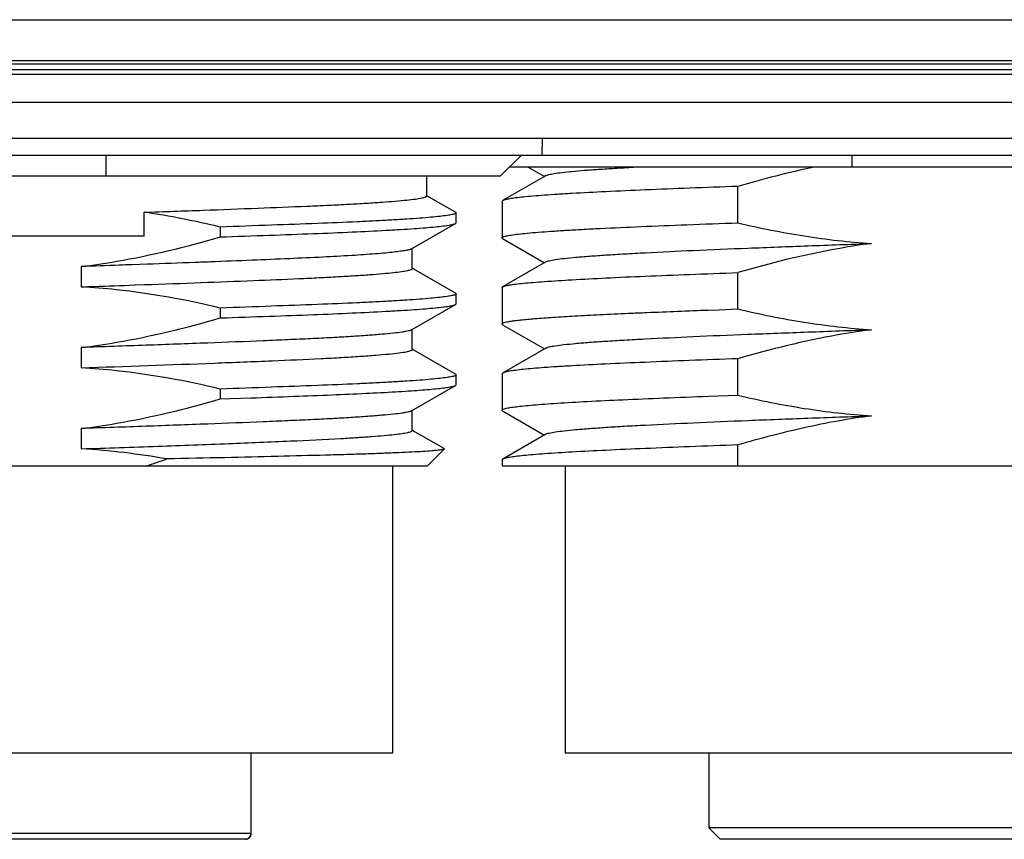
# Model space of a CAD drawing. Header units: millimetres. Extents: x 91 to 530, y 134 to 288.
# Tile 19 of 31: x 474 to 491, y 166 to 180. Entities that reach past the tile are written whole.
import ezdxf

# ---------------------------------------------------------------- set-up
doc = ezdxf.new("R2010")
doc.units = ezdxf.units.MM
doc.header["$LTSCALE"] = 32.67
doc.layers.add('00_COMPONENTS', color=7, linetype='CONTINUOUS')

msp = doc.modelspace()

# ---------------------------------------------------------------- linework, layer by layer
at = {"layer": '00_COMPONENTS', "color": 4}
for p, q in [((448.787, 180.474), (498.743, 180.474)), ((448.787, 179.763), (498.743, 179.763)), ((448.834, 179.708), (498.696, 179.708)), ((498.696, 179.52), (448.834, 179.52)), ((498.696, 179.034), (448.834, 179.034)), ((477.792, 167.708), (477.792, 166.308)), ((477.794, 166.308), (469.665, 166.308))]:
    msp.add_line(p, q, dxfattribs=at)
at = {"layer": '00_COMPONENTS', "color": 7}
for p, q in [((448.834, 179.608), (498.696, 179.608)), ((499.593, 178.408), (447.937, 178.408)), ((482.865, 178.408), (482.857, 178.108)), ((498.857, 178.108), (448.673, 178.108)), ((475.265, 178.108), (475.265, 177.749)), ((482.131, 177.749), (482.496, 178.108)), ((488.265, 177.908), (488.265, 178.108)), ((498.131, 177.908), (482.293, 177.908)), ((482.62, 177.908), (482.902, 177.745)), ((482.131, 177.749), (465.398, 177.749)), ((480.854, 177.406), (480.854, 177.749)), ((482.902, 177.745), (482.176, 177.325)), ((482.927, 177.76), (482.902, 177.745)), ((486.272, 176.939), (486.272, 177.573)), ((481.331, 177.136), (480.857, 177.41)), ((482.165, 177.312), (482.165, 176.678)), ((475.933, 176.708), (475.933, 177.123)), ((481.355, 177.122), (481.331, 177.136)), ((481.355, 177.122), (481.365, 177.111)), ((481.365, 176.938), (481.365, 177.111)), ((477.257, 176.866), (477.257, 176.693)), ((480.589, 176.485), (481.355, 176.928)), ((481.355, 176.928), (481.365, 176.938)), ((475.933, 176.708), (471.597, 176.708)), ((482.176, 176.665), (482.903, 176.245)), ((480.599, 176.143), (480.599, 176.491)), ((474.837, 176.178), (474.837, 175.825)), ((475.723, 176.209), (475.714, 176.208)), ((475.986, 176.218), (475.723, 176.209)), ((480.631, 176.131), (480.599, 176.149)), ((481.355, 175.712), (480.631, 176.131)), ((482.928, 176.259), (482.176, 175.824)), ((486.272, 175.439), (486.272, 176.072)), ((475.764, 175.857), (475.773, 175.857)), ((475.773, 175.857), (475.936, 175.863)), ((482.165, 175.811), (482.165, 175.178)), ((481.355, 175.712), (481.365, 175.701)), ((481.365, 175.528), (481.365, 175.701)), ((477.257, 175.456), (477.257, 175.283)), ((480.589, 175.075), (481.355, 175.518)), ((481.355, 175.518), (481.365, 175.528)), ((485.763, 175.421), (485.946, 175.427)), ((485.946, 175.427), (486.272, 175.439)), ((480.599, 174.733), (480.599, 175.081)), ((482.176, 175.165), (482.903, 174.745)), ((474.837, 174.768), (474.837, 174.415)), ((480.631, 174.721), (480.599, 174.739)), ((482.927, 174.759), (482.175, 174.324)), ((481.355, 174.302), (480.631, 174.721)), ((486.272, 173.939), (486.272, 174.573)), ((481.355, 174.302), (481.365, 174.291)), ((481.365, 174.118), (481.365, 174.291)), ((482.165, 174.312), (482.165, 173.678)), ((480.589, 173.665), (481.355, 174.108)), ((481.355, 174.108), (481.365, 174.118)), ((477.257, 174.046), (477.257, 173.873)), ((477.257, 173.873), (477.794, 173.892)), ((485.763, 173.921), (486.272, 173.939)), ((480.599, 173.323), (480.599, 173.671)), ((482.176, 173.665), (482.903, 173.245)), ((474.837, 173.358), (474.837, 173.005)), ((480.626, 173.314), (480.599, 173.329)), ((481.155, 173.008), (480.626, 173.314)), ((482.928, 173.26), (482.177, 172.825)), ((479.36, 173.185), (479.367, 173.185)), ((479.362, 173.185), (479.369, 173.185)), ((486.272, 172.708), (486.272, 173.072)), ((480.865, 172.708), (481.157, 173.001)), ((466.93, 172.708), (480.865, 172.708)), ((480.265, 167.708), (480.265, 172.708)), ((482.165, 172.811), (482.165, 172.708)), ((482.165, 172.708), (496.996, 172.708)), ((483.265, 172.708), (483.265, 167.708)), ((480.265, 167.708), (467.265, 167.708)), ((477.794, 166.308), (477.794, 167.708)), ((496.265, 167.708), (483.265, 167.708)), ((485.765, 167.708), (485.765, 166.408)), ((492.096, 166.408), (485.765, 166.408)), ((485.965, 166.208), (485.765, 166.408)), ((477.694, 166.208), (469.765, 166.208)), ((493.565, 166.208), (485.965, 166.208))]:
    msp.add_line(p, q, dxfattribs=at)
msp.add_lwpolyline([(477.702, 166.209), (477.712, 166.21), (477.726, 166.214), (477.739, 166.219), (477.751, 166.226), (477.762, 166.235), (477.772, 166.246), (477.78, 166.257), (477.786, 166.27), (477.79, 166.283), (477.793, 166.296)], dxfattribs=at)
for centre, radius, start, end in [((473.172, 181.711), 9.427, 287.2463, 289.568), ((477.694, 166.308), 0.1, 270, 360)]:
    msp.add_arc(centre, radius, start, end, dxfattribs=at)
for points, knots in [([(482.927, 177.76), (482.934, 177.763), (482.952, 177.77), (483.001, 177.784), (483.088, 177.8), (483.223, 177.818), (483.396, 177.836), (483.609, 177.854), (483.858, 177.872), (484.144, 177.89), (484.346, 177.902), (484.452, 177.908)], [0, 0, 0, 0, 0.015272, 0.036895, 0.099573, 0.188084, 0.302036, 0.440947, 0.604204, 0.790945, 1, 1, 1, 1]), ([(486.272, 177.573), (485.991, 177.563), (485.452, 177.543), (484.685, 177.513), (484.003, 177.482), (483.494, 177.456), (483.138, 177.434), (482.912, 177.419), (482.714, 177.404), (482.547, 177.388), (482.41, 177.373), (482.304, 177.358), (482.235, 177.345), (482.196, 177.334), (482.182, 177.328), (482.176, 177.325)], [0, 0, 0, 0, 0.205739, 0.393733, 0.560794, 0.704145, 0.766161, 0.821381, 0.869585, 0.91057, 0.944183, 0.970302, 0.988873, 0.995349, 1, 1, 1, 1]), ([(475.933, 177.123), (476.277, 177.134), (476.938, 177.157), (477.883, 177.193), (478.611, 177.222), (479.136, 177.245), (479.482, 177.262), (479.792, 177.28), (480.065, 177.298), (480.299, 177.316), (480.492, 177.333), (480.644, 177.351), (480.753, 177.367), (480.818, 177.382), (480.847, 177.394), (480.854, 177.402), (480.854, 177.406)], [0, 0, 0, 0, 0.209078, 0.402126, 0.574363, 0.651328, 0.721549, 0.784589, 0.84007, 0.887645, 0.927036, 0.958008, 0.980409, 0.994183, 0.997944, 1, 1, 1, 1]), ([(482.176, 177.325), (482.174, 177.324), (482.17, 177.321), (482.165, 177.316), (482.165, 177.312)], [0, 0, 0, 0, 0.33683, 1, 1, 1, 1]), ([(481.365, 177.111), (481.365, 177.108), (481.359, 177.102), (481.336, 177.091), (481.284, 177.078), (481.197, 177.064), (481.073, 177.049), (480.915, 177.033), (480.722, 177.018), (480.496, 177.002), (480.239, 176.986), (479.952, 176.971), (479.519, 176.95), (478.916, 176.926), (478.119, 176.896), (477.555, 176.876), (477.257, 176.866)], [0, 0, 0, 0, 0.002032, 0.005612, 0.018716, 0.040268, 0.070429, 0.109095, 0.156108, 0.211196, 0.273891, 0.343695, 0.419915, 0.589323, 0.783085, 1, 1, 1, 1]), ([(477.257, 176.693), (477.542, 176.703), (478.083, 176.722), (478.85, 176.75), (479.528, 176.777), (480.035, 176.802), (480.394, 176.823), (480.623, 176.838), (480.823, 176.853), (480.991, 176.868), (481.128, 176.882), (481.233, 176.897), (481.3, 176.909), (481.337, 176.92), (481.35, 176.925), (481.356, 176.928)], [0, 0, 0, 0, 0.20814, 0.395319, 0.560022, 0.703705, 0.766446, 0.822424, 0.871212, 0.912472, 0.946041, 0.971789, 0.989688, 0.995763, 1, 1, 1, 1]), ([(482.165, 176.678), (482.165, 176.681), (482.17, 176.689), (482.194, 176.7), (482.247, 176.714), (482.335, 176.729), (482.458, 176.745), (482.615, 176.761), (482.805, 176.777), (483.028, 176.793), (483.282, 176.809), (483.567, 176.826), (484.003, 176.848), (484.612, 176.876), (485.412, 176.908), (485.977, 176.929), (486.272, 176.939)], [0, 0, 0, 0, 0.002249, 0.00603, 0.019505, 0.041263, 0.071343, 0.109643, 0.156012, 0.210241, 0.272086, 0.341264, 0.417455, 0.589427, 0.784826, 1, 1, 1, 1]), ([(486.272, 176.939), (486.654, 176.848), (487.426, 176.693), (488.208, 176.604), (488.6, 176.579)], [0, 0, 0, 0, 0.500021, 1, 1, 1, 1]), ([(474.837, 176.178), (475.042, 176.204), (475.859, 176.325), (476.663, 176.52), (477.257, 176.693)], [0, 0, 0, 0, 0.250087, 1, 1, 1, 1]), ([(482.176, 176.665), (482.174, 176.666), (482.169, 176.669), (482.165, 176.674), (482.165, 176.678)], [0, 0, 0, 0, 0.336234, 1, 1, 1, 1]), ([(480.589, 176.485), (480.578, 176.478), (480.544, 176.468), (480.48, 176.455), (480.389, 176.441), (480.271, 176.427), (480.126, 176.412), (479.882, 176.391), (479.518, 176.367), (479.02, 176.339), (478.441, 176.313), (477.788, 176.286), (477.328, 176.268), (477.085, 176.258)], [0, 0, 0, 0, 0.011107, 0.029657, 0.055891, 0.089793, 0.131241, 0.180092, 0.298691, 0.442206, 0.60652, 0.792557, 1, 1, 1, 1]), ([(482.928, 176.259), (482.936, 176.264), (482.955, 176.271), (483.01, 176.286), (483.108, 176.303), (483.261, 176.322), (483.46, 176.341), (483.703, 176.361), (483.987, 176.38), (484.312, 176.4), (484.819, 176.428), (485.535, 176.462), (486.478, 176.5), (487.512, 176.54), (488.229, 176.566), (488.599, 176.579)], [0, 0, 0, 0, 0.004487, 0.01095, 0.029968, 0.057151, 0.092343, 0.135258, 0.185566, 0.242945, 0.307042, 0.453659, 0.62125, 0.805027, 1, 1, 1, 1]), ([(488.6, 176.579), (488.403, 176.553), (487.617, 176.43), (486.844, 176.24), (486.272, 176.072)], [0, 0, 0, 0, 0.25008, 1, 1, 1, 1]), ([(475.715, 176.208), (475.642, 176.206), (475.35, 176.196), (475.057, 176.186), (474.837, 176.178)], [0, 0, 0, 0, 0.247969, 1, 1, 1, 1]), ([(475.936, 175.863), (476.266, 175.874), (476.899, 175.897), (477.796, 175.933), (478.48, 175.961), (478.971, 175.984), (479.296, 176.001), (479.59, 176.018), (479.851, 176.036), (480.074, 176.054), (480.259, 176.072), (480.403, 176.089), (480.505, 176.105), (480.566, 176.12), (480.593, 176.132), (480.599, 176.14), (480.599, 176.143)], [0, 0, 0, 0, 0.211859, 0.405792, 0.57534, 0.650854, 0.720611, 0.783885, 0.839845, 0.887906, 0.927567, 0.958583, 0.980794, 0.994281, 0.997947, 1, 1, 1, 1]), ([(477.085, 176.258), (476.996, 176.255), (476.63, 176.241), (476.264, 176.228), (475.986, 176.218)], [0, 0, 0, 0, 0.242108, 1, 1, 1, 1]), ([(482.176, 175.824), (482.182, 175.828), (482.196, 175.834), (482.236, 175.846), (482.305, 175.859), (482.411, 175.874), (482.549, 175.889), (482.716, 175.904), (482.998, 175.925), (483.42, 175.951), (484.005, 175.982), (484.686, 176.013), (485.453, 176.042), (485.991, 176.062), (486.272, 176.072)], [0, 0, 0, 0, 0.00472, 0.01126, 0.029936, 0.056131, 0.089793, 0.130809, 0.17903, 0.29627, 0.439584, 0.606558, 0.794422, 1, 1, 1, 1]), ([(474.837, 175.825), (474.915, 175.828), (475.224, 175.838), (475.533, 175.848), (475.765, 175.857)], [0, 0, 0, 0, 0.251764, 1, 1, 1, 1]), ([(477.257, 175.456), (476.662, 175.598), (475.855, 175.745), (475.041, 175.813), (474.837, 175.825)], [0, 0, 0, 0, 0.749894, 1, 1, 1, 1]), ([(482.165, 175.811), (482.165, 175.812), (482.166, 175.818), (482.172, 175.822), (482.176, 175.824)], [0, 0, 0, 0, 0.186992, 1, 1, 1, 1]), ([(481.365, 175.701), (481.365, 175.698), (481.359, 175.692), (481.336, 175.681), (481.284, 175.668), (481.197, 175.654), (481.073, 175.639), (480.915, 175.623), (480.722, 175.608), (480.496, 175.592), (480.239, 175.576), (479.952, 175.561), (479.519, 175.54), (478.916, 175.516), (478.119, 175.486), (477.555, 175.466), (477.257, 175.456)], [0, 0, 0, 0, 0.002032, 0.005612, 0.018716, 0.040268, 0.070429, 0.109095, 0.156108, 0.211196, 0.273891, 0.343695, 0.419915, 0.589323, 0.783085, 1, 1, 1, 1]), ([(477.257, 175.283), (477.542, 175.293), (478.083, 175.312), (478.85, 175.34), (479.528, 175.367), (480.035, 175.392), (480.394, 175.413), (480.623, 175.428), (480.823, 175.443), (480.991, 175.458), (481.128, 175.472), (481.233, 175.487), (481.3, 175.499), (481.337, 175.51), (481.35, 175.515), (481.356, 175.518)], [0, 0, 0, 0, 0.20814, 0.395319, 0.560022, 0.703705, 0.766446, 0.822424, 0.871212, 0.912472, 0.946041, 0.971789, 0.989688, 0.995763, 1, 1, 1, 1]), ([(486.272, 175.439), (486.655, 175.348), (487.427, 175.193), (488.209, 175.104), (488.602, 175.079)], [0, 0, 0, 0, 0.50002, 1, 1, 1, 1]), ([(474.837, 174.768), (475.042, 174.794), (475.859, 174.915), (476.663, 175.11), (477.257, 175.283)], [0, 0, 0, 0, 0.250087, 1, 1, 1, 1]), ([(482.165, 175.178), (482.165, 175.183), (482.173, 175.19), (482.186, 175.196), (482.21, 175.205), (482.252, 175.215), (482.315, 175.226), (482.395, 175.237), (482.538, 175.254), (482.758, 175.274), (483.073, 175.297), (483.451, 175.319), (483.888, 175.342), (484.2, 175.357), (484.365, 175.364)], [0, 0, 0, 0, 0.006656, 0.012391, 0.019994, 0.041017, 0.069922, 0.10673, 0.151392, 0.263896, 0.406469, 0.577793, 0.776261, 1, 1, 1, 1]), ([(484.365, 175.364), (484.473, 175.369), (484.939, 175.389), (485.405, 175.407), (485.763, 175.421)], [0, 0, 0, 0, 0.231955, 1, 1, 1, 1]), ([(482.176, 175.165), (482.174, 175.166), (482.169, 175.169), (482.165, 175.174), (482.165, 175.178)], [0, 0, 0, 0, 0.336608, 1, 1, 1, 1]), ([(480.589, 175.075), (480.582, 175.071), (480.564, 175.064), (480.53, 175.055), (480.484, 175.046), (480.398, 175.032), (480.26, 175.015), (480.058, 174.996), (479.811, 174.977), (479.521, 174.957), (479.191, 174.939), (478.826, 174.92), (478.428, 174.903), (477.829, 174.877), (477.005, 174.845), (475.948, 174.806), (475.214, 174.781), (474.837, 174.768)], [0, 0, 0, 0, 0.004068, 0.010144, 0.0183, 0.028575, 0.055458, 0.090641, 0.133858, 0.18457, 0.242143, 0.305634, 0.374676, 0.449742, 0.617759, 0.803783, 1, 1, 1, 1]), ([(482.927, 174.759), (482.934, 174.763), (482.954, 174.77), (483.008, 174.785), (483.106, 174.802), (483.257, 174.821), (483.455, 174.841), (483.696, 174.861), (483.981, 174.88), (484.306, 174.9), (484.814, 174.927), (485.53, 174.962), (486.474, 175.001), (487.51, 175.04), (488.229, 175.066), (488.599, 175.079)], [0, 0, 0, 0, 0.004416, 0.010808, 0.029666, 0.056631, 0.091571, 0.134305, 0.184596, 0.242059, 0.306231, 0.45286, 0.620558, 0.804701, 1, 1, 1, 1]), ([(488.602, 175.079), (488.404, 175.053), (487.619, 174.929), (486.844, 174.74), (486.272, 174.573)], [0, 0, 0, 0, 0.250078, 1, 1, 1, 1]), ([(474.837, 174.415), (475.611, 174.441), (476.72, 174.48), (478.112, 174.535), (478.73, 174.562), (479.013, 174.576)], [0, 0, 0, 0, 0.55605, 0.796622, 1, 1, 1, 1]), ([(479.013, 174.576), (479.133, 174.582), (479.358, 174.594), (479.676, 174.614), (479.95, 174.633), (480.177, 174.653), (480.355, 174.673), (480.472, 174.69), (480.539, 174.703), (480.571, 174.713), (480.591, 174.721), (480.599, 174.729), (480.599, 174.733)], [0, 0, 0, 0, 0.223872, 0.42354, 0.596029, 0.739057, 0.851122, 0.931481, 0.9597, 0.980121, 0.993108, 1, 1, 1, 1]), ([(486.272, 174.573), (485.99, 174.563), (485.451, 174.543), (484.682, 174.512), (484, 174.482), (483.49, 174.455), (483.134, 174.434), (482.908, 174.419), (482.711, 174.403), (482.544, 174.388), (482.407, 174.373), (482.302, 174.358), (482.233, 174.345), (482.195, 174.333), (482.181, 174.328), (482.175, 174.324)], [0, 0, 0, 0, 0.206017, 0.394231, 0.561439, 0.704851, 0.766864, 0.822057, 0.87021, 0.911118, 0.944629, 0.970621, 0.989041, 0.995433, 1, 1, 1, 1]), ([(477.257, 174.046), (476.662, 174.188), (475.855, 174.335), (475.041, 174.403), (474.837, 174.415)], [0, 0, 0, 0, 0.749894, 1, 1, 1, 1]), ([(481.365, 174.291), (481.365, 174.288), (481.359, 174.282), (481.336, 174.271), (481.284, 174.258), (481.197, 174.244), (481.073, 174.229), (480.915, 174.213), (480.722, 174.198), (480.496, 174.182), (480.239, 174.166), (479.952, 174.151), (479.519, 174.13), (478.916, 174.106), (478.119, 174.076), (477.555, 174.056), (477.257, 174.046)], [0, 0, 0, 0, 0.002032, 0.005612, 0.018716, 0.040268, 0.070429, 0.109095, 0.156108, 0.211196, 0.273891, 0.343695, 0.419915, 0.589323, 0.783085, 1, 1, 1, 1]), ([(482.175, 174.324), (482.174, 174.323), (482.169, 174.32), (482.165, 174.315), (482.165, 174.312)], [0, 0, 0, 0, 0.334136, 1, 1, 1, 1]), ([(477.794, 173.892), (478.043, 173.901), (478.513, 173.918), (479.18, 173.943), (479.769, 173.969), (480.212, 173.992), (480.523, 174.011), (480.721, 174.025), (480.893, 174.039), (481.039, 174.052), (481.157, 174.066), (481.248, 174.079), (481.306, 174.091), (481.339, 174.1), (481.351, 174.105), (481.356, 174.108)], [0, 0, 0, 0, 0.208748, 0.395146, 0.560664, 0.704607, 0.767114, 0.822769, 0.871199, 0.912182, 0.945589, 0.971309, 0.989357, 0.995574, 1, 1, 1, 1]), ([(482.165, 173.678), (482.165, 173.681), (482.169, 173.688), (482.19, 173.699), (482.235, 173.712), (482.312, 173.726), (482.418, 173.74), (482.554, 173.755), (482.719, 173.77), (482.913, 173.785), (483.225, 173.806), (483.68, 173.832), (484.297, 173.862), (485.002, 173.892), (485.501, 173.911), (485.763, 173.921)], [0, 0, 0, 0, 0.002349, 0.006154, 0.019527, 0.041044, 0.070771, 0.108639, 0.154518, 0.208242, 0.269593, 0.414195, 0.586029, 0.782322, 1, 1, 1, 1]), ([(486.272, 173.939), (486.655, 173.848), (487.426, 173.693), (488.209, 173.604), (488.601, 173.579)], [0, 0, 0, 0, 0.500021, 1, 1, 1, 1]), ([(474.837, 173.358), (475.042, 173.384), (475.859, 173.505), (476.663, 173.7), (477.257, 173.873)], [0, 0, 0, 0, 0.250087, 1, 1, 1, 1]), ([(480.589, 173.665), (480.582, 173.661), (480.564, 173.654), (480.53, 173.645), (480.484, 173.636), (480.398, 173.622), (480.26, 173.605), (480.058, 173.586), (479.811, 173.567), (479.521, 173.547), (479.191, 173.529), (478.826, 173.51), (478.428, 173.493), (477.829, 173.467), (477.005, 173.435), (475.948, 173.396), (475.214, 173.371), (474.837, 173.358)], [0, 0, 0, 0, 0.004068, 0.010144, 0.0183, 0.028575, 0.055458, 0.090641, 0.133858, 0.18457, 0.242143, 0.305634, 0.374676, 0.449742, 0.617759, 0.803783, 1, 1, 1, 1]), ([(482.176, 173.665), (482.174, 173.666), (482.169, 173.669), (482.165, 173.674), (482.165, 173.678)], [0, 0, 0, 0, 0.336693, 1, 1, 1, 1]), ([(482.928, 173.26), (482.935, 173.264), (482.955, 173.271), (483.01, 173.286), (483.109, 173.303), (483.262, 173.322), (483.461, 173.341), (483.703, 173.361), (483.988, 173.381), (484.312, 173.401), (484.82, 173.428), (485.536, 173.461), (486.478, 173.501), (487.512, 173.541), (488.229, 173.566), (488.599, 173.579)], [0, 0, 0, 0, 0.004484, 0.010964, 0.030063, 0.0573, 0.09247, 0.135345, 0.185636, 0.243005, 0.30712, 0.453784, 0.621298, 0.805041, 1, 1, 1, 1]), ([(488.601, 173.579), (488.207, 173.527), (487.423, 173.386), (486.654, 173.184), (486.272, 173.072)], [0, 0, 0, 0, 0.49998, 1, 1, 1, 1]), ([(479.369, 173.185), (479.463, 173.191), (479.64, 173.202), (479.888, 173.219), (480.101, 173.236), (480.276, 173.253), (480.413, 173.27), (480.51, 173.286), (480.567, 173.301), (480.593, 173.312), (480.599, 173.32), (480.599, 173.323)], [0, 0, 0, 0, 0.226932, 0.427353, 0.599255, 0.740997, 0.851802, 0.931134, 0.979362, 0.992527, 1, 1, 1, 1]), ([(474.837, 173.005), (475.282, 173.02), (476.139, 173.049), (477.353, 173.095), (478.417, 173.138), (479.069, 173.168), (479.362, 173.185)], [0, 0, 0, 0, 0.294509, 0.568209, 0.805193, 1, 1, 1, 1]), ([(486.272, 173.072), (485.991, 173.062), (485.453, 173.042), (484.686, 173.011), (484.005, 172.981), (483.421, 172.951), (482.999, 172.925), (482.717, 172.903), (482.549, 172.888), (482.412, 172.873), (482.305, 172.858), (482.236, 172.845), (482.197, 172.834), (482.182, 172.828), (482.177, 172.825)], [0, 0, 0, 0, 0.205552, 0.393412, 0.560375, 0.703689, 0.820949, 0.869187, 0.910227, 0.943905, 0.97011, 0.988774, 0.995299, 1, 1, 1, 1]), ([(481.157, 173.001), (481.155, 172.998), (481.144, 172.995), (481.123, 172.99), (481.092, 172.985), (481.051, 172.98), (481, 172.974), (480.911, 172.967), (480.775, 172.957), (480.583, 172.947), (480.353, 172.936), (480.085, 172.925), (479.783, 172.914), (479.446, 172.904), (478.936, 172.89), (478.229, 172.872), (477.309, 172.85), (476.664, 172.836), (476.329, 172.829)], [0, 0, 0, 0, 0.002352, 0.006716, 0.01318, 0.021769, 0.032478, 0.04528, 0.077061, 0.116922, 0.164707, 0.220187, 0.282985, 0.35272, 0.429047, 0.599875, 0.791672, 1, 1, 1, 1]), ([(481.155, 173.008), (481.156, 173.007), (481.159, 173.005), (481.158, 173.002), (481.157, 173.001)], [0, 0, 0, 0, 0.582629, 1, 1, 1, 1]), ([(482.177, 172.825), (482.175, 172.824), (482.17, 172.821), (482.165, 172.816), (482.165, 172.812)], [0, 0, 0, 0, 0.339865, 1, 1, 1, 1])]:
    msp.add_open_spline(points, degree=3, knots=knots, dxfattribs=at)
for points in [[(487.601, 177.908), (487.154, 177.815), (486.711, 177.701), (486.272, 177.573)], [(477.257, 176.866), (476.82, 176.971), (476.378, 177.058), (475.933, 177.123)], [(476.329, 172.829), (475.836, 172.915), (475.337, 172.976), (474.837, 173.005)]]:
    msp.add_open_spline(points, degree=3, dxfattribs=at)
at = {"layer": '00_COMPONENTS', "color": 4}
msp.add_open_spline([(477.792, 166.308), (477.792, 166.283), (477.771, 166.23), (477.719, 166.208), (477.694, 166.208)], degree=3, knots=[0, 0, 0, 0, 0.50303, 1, 1, 1, 1], dxfattribs=at)

doc.saveas('drawing.dxf')
